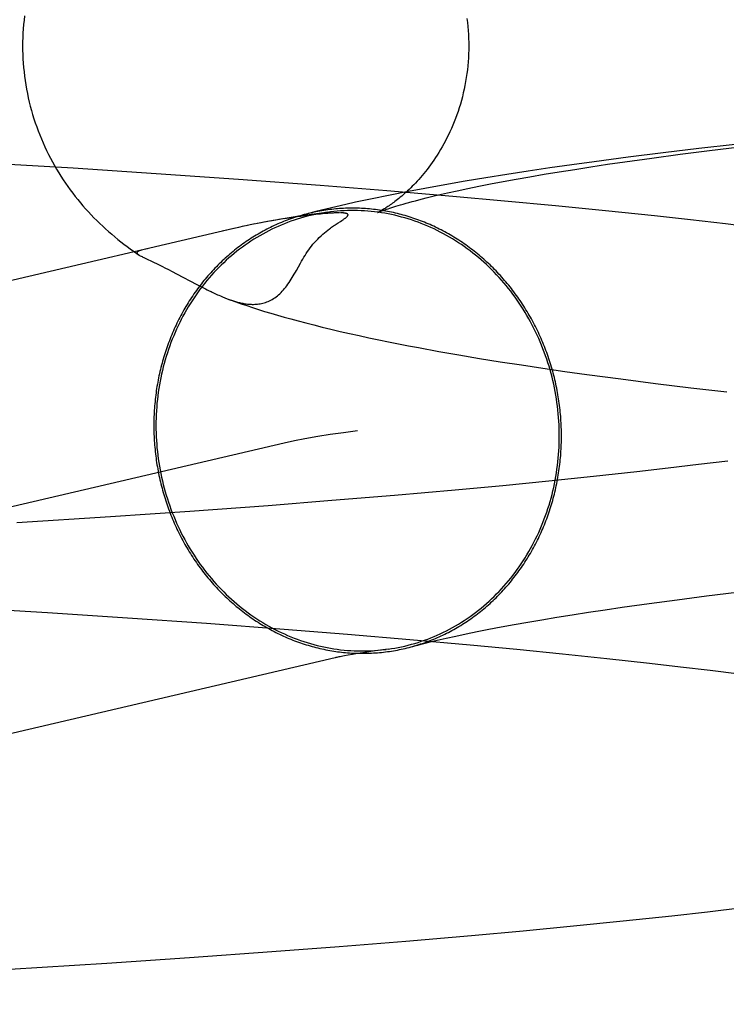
# Model space of a CAD drawing. Header units: inches. Extents: x 0 to 248, y 0 to 160.
# Tile 22 of 82: x 80.4146 to 80.4763, y 82.7314 to 82.8176. Entities that reach past the tile are written whole.
import ezdxf

# ---------------------------------------------------------------- set-up
doc = ezdxf.new("R2010")
doc.units = ezdxf.units.IN
doc.header["$LTSCALE"] = 13.627625
doc.header["$MEASUREMENT"] = 0
doc.linetypes.add('HIDDEN', pattern=[0.2, 0.1, -0.1])
doc.layers.add('DEFAULT_2', color=8, linetype='HIDDEN')

msp = doc.modelspace()

# ---------------------------------------------------------------- linework, layer by layer
at = {"layer": 'DEFAULT_2', "color": 8, "linetype": 'HIDDEN'}
for p, q in [((80.477106, 82.806656), (80.473928, 82.80629)), ((80.474871, 82.806111), (80.477534, 82.806436)), ((80.467766, 82.805531), (80.464786, 82.805136)), ((80.470814, 82.805915), (80.467766, 82.805531)), ((80.469841, 82.805455), (80.472305, 82.805784)), ((80.473928, 82.80629), (80.470814, 82.805915)), ((80.472305, 82.805784), (80.474871, 82.806111)), ((80.419253, 82.804561), (80.410769, 82.805074)), ((80.462836, 82.804866), (80.460916, 82.804592)), ((80.464786, 82.805136), (80.462836, 82.804866)), ((80.463091, 82.804469), (80.464504, 82.804688)), ((80.464504, 82.804688), (80.465967, 82.804907)), ((80.465967, 82.804907), (80.467481, 82.805126)), ((80.467481, 82.805126), (80.469841, 82.805455)), ((80.426506, 82.804089), (80.419253, 82.804561)), ((80.433707, 82.803586), (80.426506, 82.804089)), ((80.457163, 82.804025), (80.455329, 82.803732)), ((80.459026, 82.804312), (80.457163, 82.804025)), ((80.457967, 82.803609), (80.459166, 82.803821)), ((80.460916, 82.804592), (80.459026, 82.804312)), ((80.459166, 82.803821), (80.460421, 82.804036)), ((80.460421, 82.804036), (80.461729, 82.804252)), ((80.461729, 82.804252), (80.463091, 82.804469)), ((80.440826, 82.803054), (80.433707, 82.803586)), ((80.446676, 82.802587), (80.440826, 82.803054)), ((80.451742, 82.803124), (80.449987, 82.802806)), ((80.453523, 82.803432), (80.451742, 82.803124)), ((80.455329, 82.803732), (80.453523, 82.803432)), ((80.453736, 82.802792), (80.454707, 82.802991)), ((80.454707, 82.802991), (80.455736, 82.803193)), ((80.455736, 82.803193), (80.456823, 82.8034)), ((80.456823, 82.8034), (80.457967, 82.803609)), ((80.452432, 82.802099), (80.446676, 82.802587)), ((80.449987, 82.802806), (80.448249, 82.802477)), ((80.451177, 82.802228), (80.451971, 82.80241)), ((80.451971, 82.80241), (80.452824, 82.802598)), ((80.456959, 82.801693), (80.452432, 82.802099)), ((80.452824, 82.802598), (80.453736, 82.802792)), ((80.46141, 82.801274), (80.456959, 82.801693)), ((80.465776, 82.80084), (80.46141, 82.801274)), ((80.438826, 82.800313), (80.438477, 82.800263)), ((80.43915, 82.800357), (80.438826, 82.800313)), ((80.43945, 82.800397), (80.43915, 82.800357)), ((80.439729, 82.800432), (80.43945, 82.800397)), ((80.43999, 82.800464), (80.439729, 82.800432)), ((80.440236, 82.800492), (80.43999, 82.800464)), ((80.440467, 82.800518), (80.440236, 82.800492)), ((80.440679, 82.80054), (80.440467, 82.800518)), ((80.440873, 82.80056), (80.440679, 82.80054)), ((80.441052, 82.800577), (80.440873, 82.80056)), ((80.441216, 82.800592), (80.441052, 82.800577)), ((80.441367, 82.800604), (80.441216, 82.800592)), ((80.441506, 82.800615), (80.441367, 82.800604)), ((80.441635, 82.800625), (80.441506, 82.800615)), ((80.441753, 82.800633), (80.441635, 82.800625)), ((80.441863, 82.80064), (80.441753, 82.800633)), ((80.441963, 82.800645), (80.441863, 82.80064)), ((80.442053, 82.80065), (80.441963, 82.800645)), ((80.442135, 82.800653), (80.442053, 82.80065)), ((80.442208, 82.800656), (80.442135, 82.800653)), ((80.442275, 82.800658), (80.442208, 82.800656)), ((80.442336, 82.800659), (80.442275, 82.800658)), ((80.442393, 82.80066), (80.442336, 82.800659)), ((80.442518, 82.800661), (80.442494, 82.800661)), ((80.442563, 82.800661), (80.442541, 82.800661)), ((80.442606, 82.80066), (80.442585, 82.800661)), ((80.442648, 82.80066), (80.442627, 82.80066)), ((80.470052, 82.800393), (80.465776, 82.80084)), ((80.473195, 82.800047), (80.470052, 82.800393)), ((80.434137, 82.799488), (80.433693, 82.79939)), ((80.434704, 82.799605), (80.434377, 82.799536)), ((80.43567, 82.799799), (80.435023, 82.799669)), ((80.435633, 82.799788), (80.435332, 82.79973)), ((80.436261, 82.799909), (80.435633, 82.799788)), ((80.43691, 82.800025), (80.435923, 82.799842)), ((80.437592, 82.800141), (80.436477, 82.799942)), ((80.438286, 82.800253), (80.437234, 82.80007)), ((80.438098, 82.800207), (80.437685, 82.800143)), ((80.438477, 82.800263), (80.438098, 82.800207)), ((80.442246, 82.799679), (80.4424, 82.79978)), ((80.4424, 82.79978), (80.442608, 82.799914)), ((80.442608, 82.799914), (80.442729, 82.799993)), ((80.476282, 82.799693), (80.473195, 82.800047)), ((80.47931, 82.799331), (80.476282, 82.799693)), ((80.433279, 82.799295), (80.303893, 82.768993)), ((80.433696, 82.799388), (80.432279, 82.799061)), ((80.426252, 82.796354), (80.426586, 82.796192)), ((80.426586, 82.796192), (80.426812, 82.796082)), ((80.426812, 82.796082), (80.427037, 82.795971)), ((80.427037, 82.795971), (80.427259, 82.79586)), ((80.427259, 82.79586), (80.427581, 82.795696)), ((80.427581, 82.795696), (80.42789, 82.795538)), ((80.42789, 82.795538), (80.428277, 82.795336)), ((80.428277, 82.795336), (80.428896, 82.795009)), ((80.428896, 82.795009), (80.429436, 82.794722)), ((80.429436, 82.794722), (80.43004, 82.794403)), ((80.43004, 82.794403), (80.430343, 82.794245)), ((80.430343, 82.794245), (80.430573, 82.794126)), ((80.430573, 82.794126), (80.430797, 82.794012)), ((80.430797, 82.794012), (80.430963, 82.793929)), ((80.430963, 82.793929), (80.431127, 82.793847)), ((80.431127, 82.793847), (80.431292, 82.793767)), ((80.431292, 82.793767), (80.431403, 82.793713)), ((80.431403, 82.793713), (80.431515, 82.79366)), ((80.431515, 82.79366), (80.431629, 82.793607)), ((80.431629, 82.793607), (80.431745, 82.793553)), ((80.431745, 82.793553), (80.431863, 82.793499)), ((80.431863, 82.793499), (80.431983, 82.793446)), ((80.431983, 82.793446), (80.432107, 82.793391)), ((80.432107, 82.793391), (80.432234, 82.793337)), ((80.4512, 82.788546), (80.45297, 82.788235)), ((80.45297, 82.788235), (80.45476, 82.787934)), ((80.45476, 82.787934), (80.456576, 82.78764)), ((80.456576, 82.78764), (80.458424, 82.787352)), ((80.458424, 82.787352), (80.460303, 82.787071)), ((80.460303, 82.787071), (80.462212, 82.786794)), ((80.462212, 82.786794), (80.46415, 82.786524)), ((80.46415, 82.786524), (80.467112, 82.786127)), ((80.467112, 82.786127), (80.47014, 82.785741)), ((80.47014, 82.785741), (80.473234, 82.785364)), ((80.473234, 82.785364), (80.476393, 82.784997)), ((80.437679, 82.780508), (80.308293, 82.750206)), ((80.476474, 82.77895), (80.473906, 82.778632)), ((80.46851, 82.778004), (80.464733, 82.777594)), ((80.47125, 82.778317), (80.46851, 82.778004)), ((80.473906, 82.778632), (80.47125, 82.778317)), ((80.460824, 82.77719), (80.456793, 82.776794)), ((80.464733, 82.777594), (80.460824, 82.77719)), ((80.452649, 82.776408), (80.447326, 82.775937)), ((80.456793, 82.776794), (80.452649, 82.776408)), ((80.441863, 82.775482), (80.436279, 82.775044)), ((80.447326, 82.775937), (80.441863, 82.775482)), ((80.429448, 82.774541), (80.422507, 82.774063)), ((80.436279, 82.775044), (80.429448, 82.774541)), ((80.422507, 82.774063), (80.414315, 82.773539)), ((80.469591, 82.766488), (80.472045, 82.766816)), ((80.472045, 82.766816), (80.474599, 82.767143)), ((80.474599, 82.767143), (80.477251, 82.767469)), ((80.40878, 82.766191), (80.416996, 82.765693)), ((80.464283, 82.76572), (80.465738, 82.765939)), ((80.465738, 82.765939), (80.467243, 82.766159)), ((80.467243, 82.766159), (80.469591, 82.766488)), ((80.416996, 82.765693), (80.423989, 82.765237)), ((80.423989, 82.765237), (80.430898, 82.764755)), ((80.458979, 82.764855), (80.460225, 82.765069)), ((80.460225, 82.765069), (80.461525, 82.765285)), ((80.461525, 82.765285), (80.462878, 82.765502)), ((80.462878, 82.765502), (80.464283, 82.76572)), ((80.430898, 82.764755), (80.437691, 82.764247)), ((80.437691, 82.764247), (80.443237, 82.763805)), ((80.454557, 82.764026), (80.455577, 82.764229)), ((80.455577, 82.764229), (80.456654, 82.764434)), ((80.456654, 82.764434), (80.457789, 82.764643)), ((80.457789, 82.764643), (80.458979, 82.764855)), ((80.443237, 82.763805), (80.448659, 82.763347)), ((80.448659, 82.763347), (80.453935, 82.762874)), ((80.451064, 82.763267), (80.451848, 82.763448)), ((80.451848, 82.763448), (80.452692, 82.763636)), ((80.452692, 82.763636), (80.453595, 82.763829)), ((80.453595, 82.763829), (80.454557, 82.764026)), ((80.44678, 82.762489), (80.445656, 82.762337)), ((80.453935, 82.762874), (80.458039, 82.762485)), ((80.458039, 82.762485), (80.462028, 82.762087)), ((80.443294, 82.761965), (80.442972, 82.761906)), ((80.443664, 82.76203), (80.443294, 82.761965)), ((80.444084, 82.7621), (80.443664, 82.76203)), ((80.444556, 82.762175), (80.444084, 82.7621)), ((80.44508, 82.762254), (80.444556, 82.762175)), ((80.445656, 82.762337), (80.44508, 82.762254)), ((80.462028, 82.762087), (80.465892, 82.761682)), ((80.465892, 82.761682), (80.469621, 82.76127)), ((80.469621, 82.76127), (80.472323, 82.760957)), ((80.472323, 82.760957), (80.47494, 82.760641)), ((80.47494, 82.760641), (80.477468, 82.760323)), ((80.467326, 82.738719), (80.47157, 82.739172)), ((80.47157, 82.739172), (80.474688, 82.739522)), ((80.474688, 82.739522), (80.477749, 82.73988)), ((80.458566, 82.737855), (80.462989, 82.73828)), ((80.462989, 82.73828), (80.467326, 82.738719)), ((80.448333, 82.73695), (80.454063, 82.737444)), ((80.454063, 82.737444), (80.458566, 82.737855)), ((80.442505, 82.736477), (80.448333, 82.73695)), ((80.429419, 82.73551), (80.436595, 82.736025)), ((80.436595, 82.736025), (80.442505, 82.736477)), ((80.413695, 82.734497), (80.42218, 82.735025)), ((80.42218, 82.735025), (80.429419, 82.73551))]:
    msp.add_line(p, q, dxfattribs=at)
for points in [[(80.414991, 82.817906), (80.414946, 82.817525), (80.414907, 82.817143), (80.414876, 82.816761), (80.414852, 82.816377), (80.414835, 82.815994), (80.414825, 82.81561), (80.414822, 82.815253)], [(80.453659, 82.817667), (80.453702, 82.817322), (80.453739, 82.816975), (80.453769, 82.816627), (80.453793, 82.816278), (80.453809, 82.815928), (80.453819, 82.815578), (80.453822, 82.815253)], [(80.414822, 82.815253), (80.414825, 82.8149), (80.414835, 82.814517), (80.414852, 82.814134), (80.414876, 82.813751), (80.414907, 82.813369), (80.414945, 82.812988), (80.41499, 82.812608), (80.415042, 82.812229), (80.415101, 82.811851), (80.415166, 82.811475), (80.415238, 82.8111), (80.415317, 82.810727), (80.415403, 82.810356), (80.415495, 82.809987), (80.415594, 82.80962), (80.4157, 82.809256), (80.415811, 82.808894), (80.415929, 82.808534), (80.416053, 82.808178), (80.416183, 82.807824), (80.416319, 82.807474), (80.416461, 82.807127), (80.416609, 82.806783), (80.416762, 82.806443), (80.416921, 82.806106), (80.417085, 82.805773), (80.417254, 82.805444), (80.417429, 82.805119), (80.417608, 82.804798), (80.417792, 82.804482), (80.417981, 82.804169), (80.418174, 82.80386), (80.418372, 82.803556), (80.418574, 82.803256), (80.418781, 82.802961), (80.418991, 82.802669), (80.419206, 82.802382), (80.419424, 82.8021), (80.419646, 82.801822), (80.419872, 82.801548), (80.420101, 82.801279), (80.420334, 82.801013), (80.420572, 82.800751), (80.420813, 82.800492), (80.421059, 82.800237), (80.421309, 82.799985), (80.421563, 82.799737), (80.421821, 82.799493), (80.422081, 82.799253), (80.422344, 82.799018), (80.422608, 82.798789), (80.422873, 82.798564), (80.42314, 82.798345), (80.42341, 82.79813), (80.423681, 82.797919), (80.423956, 82.797712), (80.424235, 82.797507), (80.424517, 82.797305), (80.424804, 82.797106), (80.424961, 82.796999)], [(80.453822, 82.815253), (80.453819, 82.814927), (80.453809, 82.814576), (80.453793, 82.814227), (80.453769, 82.813878), (80.453739, 82.81353), (80.453702, 82.813184), (80.453659, 82.812839), (80.453609, 82.812496), (80.453553, 82.812155), (80.45349, 82.811817), (80.453421, 82.811481), (80.453347, 82.811148), (80.453266, 82.810819), (80.45318, 82.810493), (80.453088, 82.810171), (80.45299, 82.809853), (80.452888, 82.80954), (80.452781, 82.80923), (80.452669, 82.808926), (80.452553, 82.808627), (80.452432, 82.808333), (80.452308, 82.808044), (80.45218, 82.807762), (80.452049, 82.807485), (80.451915, 82.807214), (80.451779, 82.806949), (80.45164, 82.806691), (80.451498, 82.806439), (80.451355, 82.806193), (80.451211, 82.805953), (80.451065, 82.805721), (80.450918, 82.805494), (80.450771, 82.805275), (80.450623, 82.805061), (80.450475, 82.804855), (80.450326, 82.804654), (80.450178, 82.804461), (80.450031, 82.804273), (80.449884, 82.804091), (80.449737, 82.803916), (80.449592, 82.803746), (80.449448, 82.803583), (80.449305, 82.803425), (80.449163, 82.803272), (80.449023, 82.803125), (80.448884, 82.802984), (80.448747, 82.802847), (80.448612, 82.802716), (80.448478, 82.802589), (80.448347, 82.802468), (80.448217, 82.802351), (80.44809, 82.802239), (80.447965, 82.802131), (80.447842, 82.802028), (80.447722, 82.801929), (80.447604, 82.801834), (80.447489, 82.801744), (80.447376, 82.801657), (80.447267, 82.801575), (80.44716, 82.801496), (80.447056, 82.801421), (80.446955, 82.80135), (80.446858, 82.801283), (80.446764, 82.80122), (80.446673, 82.80116), (80.446586, 82.801104), (80.446502, 82.801051), (80.446423, 82.801002), (80.446348, 82.800956), (80.446276, 82.800914), (80.44621, 82.800875), (80.446148, 82.80084), (80.446091, 82.800809), (80.446039, 82.80078), (80.445993, 82.800756), (80.445952, 82.800734), (80.445917, 82.800716), (80.445888, 82.800702), (80.445866, 82.800691), (80.44585, 82.800684), (80.445841, 82.800679)], [(80.448249, 82.802477), (80.447384, 82.802307), (80.446521, 82.802134), (80.445659, 82.801956), (80.444797, 82.801773), (80.443934, 82.801585), (80.44307, 82.801391), (80.442204, 82.801191), (80.441336, 82.800984), (80.440463, 82.800768), (80.439602, 82.800549)], [(80.44584, 82.800679), (80.445846, 82.800682), (80.445861, 82.800688), (80.445883, 82.800698), (80.445915, 82.800711), (80.445955, 82.800727), (80.446004, 82.800747), (80.446064, 82.800771), (80.446133, 82.800797), (80.446213, 82.800828), (80.446303, 82.800861), (80.446405, 82.800898), (80.446518, 82.800938), (80.446643, 82.800981), (80.44678, 82.801027), (80.446929, 82.801076), (80.447091, 82.801129), (80.447265, 82.801184), (80.447453, 82.801242), (80.447654, 82.801303), (80.447869, 82.801367), (80.448097, 82.801434), (80.44834, 82.801503), (80.448597, 82.801575), (80.448869, 82.801649), (80.449154, 82.801725), (80.449455, 82.801804), (80.44977, 82.801885), (80.450099, 82.801967), (80.450444, 82.802052), (80.450803, 82.802139), (80.451177, 82.802228)], [(80.439602, 82.800549), (80.439443, 82.800506), (80.439274, 82.80046), (80.439106, 82.800411), (80.438938, 82.800361), (80.438771, 82.800309), (80.438605, 82.800255), (80.438438, 82.8002), (80.438273, 82.800142), (80.438108, 82.800083), (80.437943, 82.800022), (80.43778, 82.799959), (80.437616, 82.799895), (80.437454, 82.799828), (80.437292, 82.79976), (80.437131, 82.79969), (80.43697, 82.799619), (80.43681, 82.799545), (80.436651, 82.79947), (80.436492, 82.799394), (80.436335, 82.799315), (80.436178, 82.799235), (80.436021, 82.799153), (80.435866, 82.79907), (80.435711, 82.798984), (80.435557, 82.798897), (80.435404, 82.798809), (80.435252, 82.798719), (80.435101, 82.798627), (80.43495, 82.798533), (80.434801, 82.798438), (80.434652, 82.798341), (80.434504, 82.798243), (80.434357, 82.798143), (80.434211, 82.798041), (80.434066, 82.797938), (80.433922, 82.797833), (80.433779, 82.797727), (80.433637, 82.797619), (80.433496, 82.797509), (80.433356, 82.797398), (80.433217, 82.797286), (80.43308, 82.797172), (80.432943, 82.797056), (80.432807, 82.796939), (80.432672, 82.796821), (80.432539, 82.796701), (80.432406, 82.79658), (80.432275, 82.796457), (80.432145, 82.796332), (80.432016, 82.796207), (80.431888, 82.79608), (80.431761, 82.795951), (80.431636, 82.795821), (80.431511, 82.79569), (80.431388, 82.795557), (80.431266, 82.795423), (80.431146, 82.795288), (80.431026, 82.795152), (80.430908, 82.795014), (80.430791, 82.794874), (80.430676, 82.794734), (80.430562, 82.794592), (80.430449, 82.794449), (80.430337, 82.794305), (80.430227, 82.794159), (80.430118, 82.794013), (80.43001, 82.793865), (80.429904, 82.793716), (80.429799, 82.793566), (80.429695, 82.793414), (80.429593, 82.793262), (80.429493, 82.793108), (80.429393, 82.792953), (80.429295, 82.792797), (80.429199, 82.792641), (80.429104, 82.792483), (80.42901, 82.792324), (80.428918, 82.792163), (80.428827, 82.792002), (80.428738, 82.79184), (80.428651, 82.791677), (80.428564, 82.791513), (80.42848, 82.791348), (80.428396, 82.791182), (80.428315, 82.791015), (80.428235, 82.790848), (80.428156, 82.790679), (80.428079, 82.790509), (80.428003, 82.790339), (80.427929, 82.790168), (80.427857, 82.789996), (80.427786, 82.789823), (80.427717, 82.789649), (80.427649, 82.789475), (80.427583, 82.789299), (80.427518, 82.789123), (80.427455, 82.788947), (80.427394, 82.788769), (80.427334, 82.788591), (80.427276, 82.788413), (80.427219, 82.788233), (80.427165, 82.788053), (80.427111, 82.787872), (80.42706, 82.787691), (80.42701, 82.787509), (80.426961, 82.787327), (80.426915, 82.787144), (80.42687, 82.78696), (80.426826, 82.786776), (80.426785, 82.786592), (80.426745, 82.786407), (80.426706, 82.786221), (80.42667, 82.786035), (80.426635, 82.785849), (80.426602, 82.785662), (80.42657, 82.785475), (80.42654, 82.785288), (80.426512, 82.7851), (80.426485, 82.784911), (80.426461, 82.784723), (80.426437, 82.784534), (80.426416, 82.784345), (80.426396, 82.784156), (80.426378, 82.783966), (80.426362, 82.783776), (80.426347, 82.783586), (80.426335, 82.783396), (80.426323, 82.783205), (80.426314, 82.783015), (80.426306, 82.782824), (80.4263, 82.782633), (80.426296, 82.782442), (80.426293, 82.782251), (80.426292, 82.78206)], [(80.441441, 82.800708), (80.441147, 82.800663), (80.440854, 82.800614), (80.440562, 82.800558), (80.440271, 82.800498), (80.439981, 82.800432), (80.439692, 82.80036), (80.439404, 82.800284), (80.439117, 82.800201), (80.438832, 82.800114), (80.438549, 82.800021), (80.438267, 82.799923), (80.437987, 82.79982), (80.437709, 82.799712), (80.437432, 82.799598), (80.437158, 82.79948), (80.436885, 82.799356), (80.436615, 82.799227), (80.436346, 82.799093), (80.43608, 82.798955), (80.435816, 82.798811), (80.435554, 82.798662), (80.435295, 82.798508), (80.435039, 82.79835), (80.434785, 82.798187), (80.434533, 82.798019), (80.434285, 82.797846), (80.434039, 82.797669), (80.433796, 82.797487), (80.433556, 82.797301), (80.433319, 82.79711), (80.433085, 82.796915), (80.432854, 82.796715), (80.432626, 82.796511), (80.432402, 82.796303), (80.432181, 82.796091), (80.431963, 82.795874), (80.431749, 82.795653), (80.431539, 82.795429), (80.431332, 82.7952), (80.431128, 82.794968), (80.430929, 82.794732), (80.430733, 82.794492), (80.430541, 82.794248), (80.430353, 82.794001), (80.430169, 82.79375), (80.429988, 82.793496), (80.429812, 82.793238), (80.42964, 82.792977), (80.429472, 82.792713), (80.429308, 82.792446), (80.429148, 82.792175), (80.428993, 82.791902), (80.428842, 82.791625), (80.428695, 82.791346), (80.428553, 82.791064), (80.428415, 82.790779), (80.428282, 82.790492), (80.428153, 82.790202), (80.428028, 82.789909), (80.427909, 82.789614), (80.427793, 82.789317), (80.427683, 82.789018), (80.427577, 82.788716), (80.427476, 82.788413), (80.42738, 82.788107), (80.427288, 82.7878), (80.427201, 82.787491), (80.42712, 82.787181), (80.427043, 82.786868), (80.42697, 82.786555), (80.426903, 82.78624), (80.426841, 82.785923), (80.426783, 82.785605), (80.426731, 82.785287), (80.426683, 82.784967), (80.42664, 82.784646), (80.426603, 82.784324), (80.42657, 82.784002), (80.426543, 82.783678), (80.42652, 82.783355), (80.426502, 82.78303), (80.42649, 82.782706), (80.426482, 82.782381), (80.42648, 82.782055)], [(80.441604, 82.80073), (80.440958, 82.800644), (80.440305, 82.800554), (80.439649, 82.80046), (80.438981, 82.800361), (80.438286, 82.800253)], [(80.461929, 82.781137), (80.461928, 82.781328), (80.461925, 82.781519), (80.461921, 82.78171), (80.461915, 82.781902), (80.461907, 82.782093), (80.461898, 82.782284), (80.461887, 82.782475), (80.461874, 82.782666), (80.461859, 82.782856), (80.461843, 82.783047), (80.461825, 82.783238), (80.461805, 82.783428), (80.461784, 82.783618), (80.461761, 82.783808), (80.461736, 82.783998), (80.46171, 82.784188), (80.461681, 82.784377), (80.461651, 82.784566), (80.46162, 82.784755), (80.461587, 82.784944), (80.461552, 82.785132), (80.461515, 82.78532), (80.461477, 82.785507), (80.461437, 82.785694), (80.461395, 82.785881), (80.461352, 82.786067), (80.461307, 82.786253), (80.46126, 82.786438), (80.461212, 82.786623), (80.461162, 82.786808), (80.46111, 82.786992), (80.461057, 82.787175), (80.461002, 82.787358), (80.460945, 82.78754), (80.460887, 82.787722), (80.460828, 82.787903), (80.460766, 82.788084), (80.460703, 82.788264), (80.460639, 82.788443), (80.460573, 82.788622), (80.460505, 82.7888), (80.460436, 82.788977), (80.460365, 82.789153), (80.460292, 82.789329), (80.460218, 82.789504), (80.460143, 82.789679), (80.460065, 82.789852), (80.459987, 82.790025), (80.459907, 82.790197), (80.459825, 82.790368), (80.459742, 82.790538), (80.459657, 82.790708), (80.459571, 82.790876), (80.459483, 82.791044), (80.459394, 82.791211), (80.459303, 82.791376), (80.459211, 82.791541), (80.459117, 82.791705), (80.459022, 82.791868), (80.458926, 82.79203), (80.458828, 82.792191), (80.458729, 82.792351), (80.458628, 82.79251), (80.458526, 82.792667), (80.458422, 82.792824), (80.458318, 82.79298), (80.458211, 82.793134), (80.458104, 82.793288), (80.457995, 82.79344), (80.457884, 82.793591), (80.457773, 82.793741), (80.45766, 82.79389), (80.457546, 82.794038), (80.45743, 82.794184), (80.457313, 82.79433), (80.457195, 82.794474), (80.457076, 82.794616), (80.456955, 82.794758), (80.456833, 82.794898), (80.45671, 82.795037), (80.456586, 82.795175), (80.45646, 82.795311), (80.456334, 82.795446), (80.456206, 82.79558), (80.456077, 82.795712), (80.455946, 82.795844), (80.455815, 82.795973), (80.455683, 82.796101), (80.455549, 82.796228), (80.455414, 82.796354), (80.455279, 82.796478), (80.455142, 82.7966), (80.455004, 82.796722), (80.454865, 82.796841), (80.454725, 82.796959), (80.454584, 82.797076), (80.454442, 82.797191), (80.454299, 82.797305), (80.454155, 82.797417), (80.45401, 82.797528), (80.453864, 82.797637), (80.453717, 82.797745), (80.453569, 82.797851), (80.453421, 82.797956), (80.453271, 82.798058), (80.453121, 82.79816), (80.452969, 82.79826), (80.452817, 82.798358), (80.452664, 82.798454), (80.45251, 82.798549), (80.452355, 82.798642), (80.4522, 82.798734), (80.452044, 82.798824), (80.451887, 82.798912), (80.451729, 82.798999), (80.45157, 82.799084), (80.451411, 82.799167), (80.451251, 82.799249), (80.451091, 82.799329), (80.450929, 82.799407), (80.450767, 82.799483), (80.450605, 82.799558), (80.450442, 82.799631), (80.450278, 82.799702), (80.450113, 82.799772), (80.449948, 82.79984), (80.449783, 82.799906), (80.449617, 82.79997), (80.44945, 82.800032), (80.449283, 82.800093), (80.449115, 82.800152), (80.448947, 82.800209), (80.448779, 82.800265), (80.44861, 82.800318), (80.44844, 82.80037), (80.44827, 82.80042), (80.4481, 82.800468), (80.447929, 82.800514), (80.447758, 82.800559), (80.447587, 82.800601), (80.447415, 82.800642), (80.447243, 82.800681), (80.447071, 82.800718), (80.446898, 82.800753), (80.446725, 82.800787), (80.446552, 82.800819), (80.446379, 82.800848), (80.446205, 82.800876), (80.446031, 82.800902), (80.445857, 82.800926), (80.445683, 82.800949), (80.445509, 82.800969), (80.445334, 82.800988), (80.44516, 82.801004), (80.444985, 82.801019), (80.44481, 82.801032), (80.444635, 82.801043), (80.444461, 82.801053), (80.444286, 82.80106), (80.444111, 82.801065), (80.443936, 82.801069), (80.443761, 82.801071), (80.443586, 82.80107), (80.443411, 82.801068), (80.443236, 82.801065), (80.443062, 82.801059), (80.442887, 82.801051), (80.442713, 82.801042), (80.442538, 82.80103), (80.442364, 82.801017), (80.44219, 82.801002), (80.442016, 82.800985), (80.441843, 82.800966), (80.441669, 82.800945), (80.441496, 82.800922), (80.441323, 82.800898), (80.441151, 82.800872), (80.440978, 82.800843), (80.440806, 82.800813), (80.440635, 82.800781), (80.440463, 82.800748), (80.440292, 82.800712), (80.440121, 82.800675), (80.439951, 82.800635), (80.439781, 82.800594)], [(80.461742, 82.781142), (80.461739, 82.781467), (80.461732, 82.781793), (80.461719, 82.782118), (80.461701, 82.782443), (80.461679, 82.782768), (80.461651, 82.783093), (80.461619, 82.783417), (80.461581, 82.783741), (80.461538, 82.784064), (80.461491, 82.784386), (80.461438, 82.784708), (80.461381, 82.785028), (80.461318, 82.785348), (80.461251, 82.785666), (80.461179, 82.785984), (80.461102, 82.7863), (80.46102, 82.786615), (80.460933, 82.786929), (80.460842, 82.787241), (80.460745, 82.787551), (80.460644, 82.787859), (80.460539, 82.788166), (80.460428, 82.788471), (80.460313, 82.788774), (80.460193, 82.789075), (80.460069, 82.789374), (80.45994, 82.789671), (80.459807, 82.789965), (80.459669, 82.790257), (80.459526, 82.790547), (80.45938, 82.790834), (80.459228, 82.791118), (80.459073, 82.7914), (80.458913, 82.791679), (80.45875, 82.791955), (80.458582, 82.792227), (80.458409, 82.792497), (80.458233, 82.792764), (80.458053, 82.793028), (80.457869, 82.793288), (80.457681, 82.793545), (80.457489, 82.793798), (80.457293, 82.794049), (80.457093, 82.794295), (80.45689, 82.794538), (80.456683, 82.794777), (80.456472, 82.795013), (80.456258, 82.795245), (80.456041, 82.795472), (80.45582, 82.795696), (80.455595, 82.795916), (80.455368, 82.796132), (80.455137, 82.796343), (80.454903, 82.796551), (80.454666, 82.796754), (80.454426, 82.796953), (80.454183, 82.797147), (80.453937, 82.797337), (80.453688, 82.797523), (80.453437, 82.797704), (80.453183, 82.79788), (80.452926, 82.798052), (80.452667, 82.798219), (80.452405, 82.798381), (80.452142, 82.798538), (80.451875, 82.798691), (80.451607, 82.798839), (80.451336, 82.798982), (80.451064, 82.799119), (80.450789, 82.799252), (80.450513, 82.79938), (80.450234, 82.799503), (80.449954, 82.799621), (80.449672, 82.799733), (80.449389, 82.79984), (80.449104, 82.799943), (80.448818, 82.80004), (80.44853, 82.800131), (80.448241, 82.800218), (80.447951, 82.800299), (80.44766, 82.800374), (80.447368, 82.800445), (80.447074, 82.80051), (80.44678, 82.800569), (80.446486, 82.800624), (80.44619, 82.800672), (80.445894, 82.800716), (80.445598, 82.800754), (80.445301, 82.800786), (80.445004, 82.800813), (80.444706, 82.800834), (80.444409, 82.80085), (80.444111, 82.800861), (80.443813, 82.800866), (80.443515, 82.800865), (80.443218, 82.800859), (80.442921, 82.800848), (80.442624, 82.800831), (80.442327, 82.800808), (80.442031, 82.80078), (80.441736, 82.800747), (80.441604, 82.80073)], [(80.44247, 82.800661), (80.442445, 82.800661), (80.442393, 82.80066)], [(80.442729, 82.799993), (80.442784, 82.800029), (80.442835, 82.800063), (80.442882, 82.800096), (80.442926, 82.800127), (80.442968, 82.800156), (80.443006, 82.800184), (80.443041, 82.800211), (80.443073, 82.800236), (80.443103, 82.80026), (80.44313, 82.800283), (80.443154, 82.800305), (80.443176, 82.800326), (80.443195, 82.800346), (80.443211, 82.800365), (80.443226, 82.800382), (80.443238, 82.800399), (80.443248, 82.800415), (80.443255, 82.80043), (80.443262, 82.800444), (80.443266, 82.800458), (80.443268, 82.800471), (80.443269, 82.800484), (80.443268, 82.800495), (80.443266, 82.800507), (80.443262, 82.800517), (80.443257, 82.800527), (80.44325, 82.800536), (80.443242, 82.800545), (80.443234, 82.800553), (80.443224, 82.800561), (80.443213, 82.800569), (80.443201, 82.800575), (80.443188, 82.800582), (80.443175, 82.800588), (80.44316, 82.800594), (80.443145, 82.800599), (80.443129, 82.800605), (80.443113, 82.800609), (80.443096, 82.800614), (80.443079, 82.800618), (80.443061, 82.800622), (80.443044, 82.800625), (80.443026, 82.800629), (80.443008, 82.800632), (80.44299, 82.800634), (80.442972, 82.800637), (80.442953, 82.800639), (80.442935, 82.800642), (80.442916, 82.800644), (80.442897, 82.800646), (80.442879, 82.800647), (80.44286, 82.800649), (80.442841, 82.80065), (80.442823, 82.800652), (80.442804, 82.800653), (80.442785, 82.800654), (80.442766, 82.800655), (80.442747, 82.800656), (80.442727, 82.800657), (80.442708, 82.800658), (80.442688, 82.800658), (80.442668, 82.800659)], [(80.435121, 82.799692), (80.434611, 82.799589), (80.43404, 82.799464)], [(80.441662, 82.799272), (80.441746, 82.799335), (80.441831, 82.799397), (80.441915, 82.799456), (80.442, 82.799515), (80.442083, 82.799572), (80.442165, 82.799626), (80.442246, 82.799679)], [(80.438754, 82.79562), (80.439118, 82.796274), (80.439212, 82.796441), (80.439308, 82.796607), (80.439407, 82.796774), (80.439509, 82.796941), (80.439615, 82.797107), (80.439724, 82.797272), (80.439837, 82.797435), (80.439955, 82.797598), (80.440078, 82.797758), (80.440206, 82.797916), (80.440339, 82.798072), (80.440477, 82.798223), (80.440617, 82.79837), (80.440761, 82.798512), (80.440908, 82.79865), (80.441058, 82.798783), (80.441209, 82.798912), (80.44136, 82.799037), (80.441511, 82.799156), (80.441662, 82.799272)], [(80.425736, 82.797528), (80.425581, 82.79749), (80.425442, 82.797455), (80.425318, 82.797421), (80.425208, 82.79739), (80.425114, 82.79736), (80.425033, 82.797331), (80.424965, 82.797303), (80.424911, 82.797275), (80.42487, 82.797248), (80.424841, 82.79722), (80.424824, 82.797193), (80.424818, 82.797165), (80.424823, 82.797137), (80.424838, 82.797108), (80.424863, 82.797078), (80.424897, 82.797046), (80.424939, 82.797014), (80.424961, 82.796999)], [(80.424961, 82.796999), (80.424989, 82.79698), (80.425047, 82.796945), (80.425112, 82.796908), (80.425184, 82.79687), (80.425262, 82.796829), (80.425345, 82.796787), (80.425433, 82.796744), (80.425526, 82.796699), (80.426252, 82.796354)], [(80.432861, 82.79309), (80.432937, 82.793063), (80.433014, 82.793036), (80.433093, 82.793009), (80.433174, 82.792982), (80.433257, 82.792956), (80.433341, 82.79293), (80.433427, 82.792904), (80.433514, 82.792879), (80.433602, 82.792855), (80.433692, 82.792832), (80.433783, 82.79281), (80.433875, 82.792788), (80.433969, 82.792768), (80.434065, 82.792749), (80.434163, 82.792731), (80.434262, 82.792714), (80.434364, 82.7927), (80.434468, 82.792687), (80.434574, 82.792676), (80.434681, 82.792667), (80.434791, 82.792661), (80.434902, 82.792658), (80.435014, 82.792657), (80.435127, 82.79266), (80.435241, 82.792667), (80.435355, 82.792677), (80.43547, 82.79269), (80.435586, 82.792708), (80.435701, 82.79273), (80.435818, 82.792756), (80.435934, 82.792788), (80.436051, 82.792824), (80.436168, 82.792865), (80.436285, 82.792911), (80.436402, 82.792964), (80.436519, 82.793022), (80.436635, 82.793085), (80.436751, 82.793155), (80.436865, 82.793231), (80.436978, 82.793312), (80.43709, 82.793399), (80.4372, 82.793491), (80.437308, 82.793589), (80.437415, 82.793693), (80.43752, 82.793801), (80.437623, 82.793916), (80.437725, 82.794035), (80.437825, 82.794159), (80.437923, 82.794288), (80.43802, 82.794422), (80.438116, 82.79456), (80.43821, 82.794702), (80.438303, 82.794847), (80.438394, 82.794996), (80.438485, 82.795148), (80.438575, 82.795303), (80.438665, 82.79546), (80.438754, 82.79562)], [(80.432234, 82.793337), (80.432299, 82.79331), (80.432365, 82.793282), (80.432433, 82.793255), (80.432501, 82.793227), (80.43257, 82.7932), (80.432641, 82.793172), (80.432713, 82.793145), (80.432786, 82.793117), (80.432975, 82.793048)], [(80.432975, 82.793048), (80.433448, 82.792879), (80.433931, 82.792711), (80.434425, 82.792543), (80.434931, 82.792377), (80.435449, 82.792211), (80.435982, 82.792045), (80.43653, 82.791879), (80.437095, 82.791712), (80.437679, 82.791545), (80.438283, 82.791377), (80.438912, 82.791206), (80.439573, 82.791032), (80.440268, 82.790853), (80.441007, 82.790669), (80.441781, 82.790482), (80.442585, 82.790293), (80.443412, 82.790104), (80.444249, 82.789918), (80.445098, 82.789735), (80.445955, 82.789555), (80.446819, 82.789378), (80.447689, 82.789205), (80.448564, 82.789035), (80.44944, 82.788868), (80.4512, 82.788546)], [(80.426292, 82.78206), (80.426293, 82.781869), (80.426296, 82.781678), (80.4263, 82.781487), (80.426306, 82.781295), (80.426314, 82.781104), (80.426323, 82.780913), (80.426335, 82.780722), (80.426347, 82.780531), (80.426362, 82.78034), (80.426378, 82.78015), (80.426396, 82.779959), (80.426416, 82.779769), (80.426437, 82.779579), (80.426461, 82.779389), (80.426485, 82.779199), (80.426512, 82.779009), (80.42654, 82.77882), (80.42657, 82.778631), (80.426602, 82.778442), (80.426635, 82.778253), (80.42667, 82.778065), (80.426706, 82.777877), (80.426745, 82.77769), (80.426785, 82.777503), (80.426826, 82.777316), (80.42687, 82.77713), (80.426915, 82.776944), (80.426961, 82.776759), (80.42701, 82.776574), (80.42706, 82.776389), (80.427111, 82.776205), (80.427165, 82.776022), (80.427219, 82.775839), (80.427276, 82.775657), (80.427334, 82.775475), (80.427394, 82.775294), (80.427455, 82.775113), (80.427518, 82.774933), (80.427583, 82.774754), (80.427649, 82.774575), (80.427717, 82.774397), (80.427786, 82.77422), (80.427857, 82.774043), (80.427929, 82.773868), (80.428003, 82.773693), (80.428079, 82.773518), (80.428156, 82.773345), (80.428235, 82.773172), (80.428315, 82.773), (80.428396, 82.772829), (80.42848, 82.772659), (80.428564, 82.772489), (80.428651, 82.772321), (80.428738, 82.772153), (80.428827, 82.771986), (80.428918, 82.771821), (80.42901, 82.771656), (80.429104, 82.771492), (80.429199, 82.771329), (80.429295, 82.771167), (80.429393, 82.771006), (80.429493, 82.770846), (80.429593, 82.770687), (80.429695, 82.77053), (80.429799, 82.770373), (80.429904, 82.770217), (80.43001, 82.770063), (80.430118, 82.769909), (80.430227, 82.769757), (80.430337, 82.769606), (80.430449, 82.769456), (80.430562, 82.769307), (80.430676, 82.769159), (80.430791, 82.769013), (80.430908, 82.768867), (80.431026, 82.768723), (80.431146, 82.768581), (80.431266, 82.768439), (80.431388, 82.768299), (80.431511, 82.76816), (80.431636, 82.768022), (80.431761, 82.767886), (80.431888, 82.767751), (80.432016, 82.767617), (80.432145, 82.767484), (80.432275, 82.767353), (80.432406, 82.767224), (80.432539, 82.767096), (80.432672, 82.766969), (80.432807, 82.766843), (80.432943, 82.766719), (80.43308, 82.766597), (80.433217, 82.766475), (80.433356, 82.766356), (80.433496, 82.766237), (80.433637, 82.766121), (80.433779, 82.766006), (80.433922, 82.765892), (80.434066, 82.76578), (80.434211, 82.765669), (80.434357, 82.76556), (80.434504, 82.765452), (80.434652, 82.765346), (80.434801, 82.765241), (80.43495, 82.765138), (80.435101, 82.765037), (80.435252, 82.764937), (80.435404, 82.764839), (80.435557, 82.764743), (80.435711, 82.764648), (80.435866, 82.764555), (80.436021, 82.764463), (80.436178, 82.764373), (80.436335, 82.764285), (80.436492, 82.764198), (80.436651, 82.764113), (80.43681, 82.76403), (80.43697, 82.763948), (80.437131, 82.763868), (80.437292, 82.76379), (80.437454, 82.763714), (80.437616, 82.763639), (80.43778, 82.763566), (80.437943, 82.763495), (80.438108, 82.763425), (80.438273, 82.763357), (80.438438, 82.763291), (80.438605, 82.763227), (80.438771, 82.763165), (80.438938, 82.763104), (80.439106, 82.763045), (80.439274, 82.762988), (80.439443, 82.762932), (80.439612, 82.762879), (80.439781, 82.762827), (80.439951, 82.762777), (80.440121, 82.762729), (80.440292, 82.762683), (80.440463, 82.762638), (80.440635, 82.762596), (80.440806, 82.762555), (80.440978, 82.762516), (80.441151, 82.762479), (80.441323, 82.762443), (80.441496, 82.76241), (80.441669, 82.762378), (80.441843, 82.762349), (80.442016, 82.762321), (80.44219, 82.762295), (80.442364, 82.762271), (80.442538, 82.762248), (80.442713, 82.762228), (80.442887, 82.762209), (80.443062, 82.762193), (80.443236, 82.762178), (80.443411, 82.762165), (80.443586, 82.762154), (80.443761, 82.762144), (80.443936, 82.762137), (80.444111, 82.762132), (80.444286, 82.762128), (80.444461, 82.762126), (80.444635, 82.762126), (80.44481, 82.762128), (80.444985, 82.762132), (80.44516, 82.762138), (80.445334, 82.762146), (80.445509, 82.762155), (80.445683, 82.762167), (80.445857, 82.76218), (80.446031, 82.762195), (80.446205, 82.762212), (80.446379, 82.762231), (80.446552, 82.762252), (80.446725, 82.762275), (80.446898, 82.762299), (80.447071, 82.762325), (80.447243, 82.762354), (80.447415, 82.762384), (80.447587, 82.762416), (80.447758, 82.762449), (80.447929, 82.762485), (80.4481, 82.762522), (80.44827, 82.762562), (80.44844, 82.762603), (80.44861, 82.762646), (80.449068, 82.762768)], [(80.42648, 82.782055), (80.426482, 82.78173), (80.42649, 82.781404), (80.426502, 82.781079), (80.42652, 82.780754), (80.426543, 82.780429), (80.42657, 82.780104), (80.426603, 82.77978), (80.42664, 82.779456), (80.426683, 82.779133), (80.426731, 82.778811), (80.426783, 82.778489), (80.426841, 82.778169), (80.426903, 82.777849), (80.42697, 82.77753), (80.427043, 82.777213), (80.42712, 82.776897), (80.427201, 82.776582), (80.427288, 82.776268), (80.42738, 82.775956), (80.427476, 82.775646), (80.427577, 82.775337), (80.427683, 82.775031), (80.427793, 82.774726), (80.427908, 82.774423), (80.428028, 82.774122), (80.428152, 82.773823), (80.428281, 82.773526), (80.428415, 82.773232), (80.428553, 82.77294), (80.428695, 82.77265), (80.428842, 82.772363), (80.428993, 82.772079), (80.429148, 82.771797), (80.429308, 82.771518), (80.429472, 82.771242), (80.42964, 82.77097), (80.429812, 82.7707), (80.429988, 82.770433), (80.430168, 82.770169), (80.430353, 82.769909), (80.430541, 82.769652), (80.430733, 82.769398), (80.430929, 82.769148), (80.431128, 82.768902), (80.431332, 82.768659), (80.431539, 82.76842), (80.431749, 82.768184), (80.431963, 82.767952), (80.432181, 82.767725), (80.432402, 82.767501), (80.432626, 82.767281), (80.432854, 82.767065), (80.433084, 82.766854), (80.433318, 82.766646), (80.433556, 82.766443), (80.433796, 82.766244), (80.434039, 82.76605), (80.434285, 82.76586), (80.434533, 82.765674), (80.434785, 82.765493), (80.435039, 82.765317), (80.435295, 82.765145), (80.435554, 82.764978), (80.435816, 82.764816), (80.43608, 82.764659), (80.436346, 82.764506), (80.436614, 82.764358), (80.436885, 82.764215), (80.437158, 82.764078), (80.437432, 82.763945), (80.437709, 82.763817), (80.437987, 82.763694), (80.438267, 82.763576), (80.438549, 82.763464), (80.438832, 82.763356), (80.439117, 82.763254), (80.439403, 82.763157), (80.439691, 82.763066), (80.43998, 82.762979), (80.44027, 82.762898), (80.440561, 82.762823), (80.440854, 82.762752), (80.441147, 82.762687), (80.441441, 82.762628), (80.441736, 82.762573), (80.442031, 82.762525), (80.442327, 82.762481), (80.442624, 82.762443), (80.442921, 82.762411), (80.443218, 82.762384), (80.443515, 82.762363), (80.443813, 82.762347), (80.444111, 82.762336), (80.444408, 82.762331), (80.444706, 82.762332), (80.445004, 82.762338), (80.445301, 82.762349), (80.445598, 82.762366), (80.445894, 82.762389), (80.44619, 82.762417), (80.446486, 82.76245), (80.446618, 82.762467)], [(80.444111, 82.781598), (80.442864, 82.781429), (80.441698, 82.781257), (80.440616, 82.781083), (80.439498, 82.780886), (80.438594, 82.780709), (80.437679, 82.780508)], [(80.44678, 82.762489), (80.447074, 82.762534), (80.447367, 82.762583), (80.447659, 82.762639), (80.447951, 82.762699), (80.448241, 82.762765), (80.44853, 82.762837), (80.448818, 82.762913), (80.449104, 82.762996), (80.449389, 82.763083), (80.449672, 82.763176), (80.449954, 82.763274), (80.450234, 82.763377), (80.450513, 82.763485), (80.450789, 82.763599), (80.451064, 82.763717), (80.451336, 82.763841), (80.451607, 82.76397), (80.451875, 82.764104), (80.452141, 82.764242), (80.452405, 82.764386), (80.452667, 82.764535), (80.452926, 82.764688), (80.453183, 82.764847), (80.453437, 82.76501), (80.453688, 82.765178), (80.453937, 82.765351), (80.454183, 82.765528), (80.454425, 82.76571), (80.454666, 82.765896), (80.454903, 82.766087), (80.455137, 82.766282), (80.455367, 82.766482), (80.455595, 82.766686), (80.455819, 82.766894), (80.45604, 82.767106), (80.456258, 82.767323), (80.456472, 82.767544), (80.456683, 82.767768), (80.45689, 82.767997), (80.457093, 82.768229), (80.457293, 82.768465), (80.457488, 82.768705), (80.45768, 82.768949), (80.457869, 82.769196), (80.458053, 82.769447), (80.458233, 82.769701), (80.458409, 82.769959), (80.458581, 82.77022), (80.45875, 82.770484), (80.458913, 82.770751), (80.459073, 82.771022), (80.459228, 82.771295), (80.459379, 82.771572), (80.459526, 82.771851), (80.459668, 82.772133), (80.459806, 82.772418), (80.45994, 82.772705), (80.460069, 82.772995), (80.460193, 82.773288), (80.460313, 82.773583), (80.460428, 82.77388), (80.460538, 82.774179), (80.460644, 82.774481), (80.460745, 82.774784), (80.460842, 82.77509), (80.460933, 82.775397), (80.46102, 82.775706), (80.461102, 82.776016), (80.461179, 82.776328), (80.461251, 82.776642), (80.461318, 82.776957), (80.461381, 82.777274), (80.461438, 82.777591), (80.461491, 82.77791), (80.461538, 82.77823), (80.461581, 82.778551), (80.461619, 82.778873), (80.461651, 82.779195), (80.461679, 82.779519), (80.461701, 82.779842), (80.461719, 82.780167), (80.461732, 82.780491), (80.461739, 82.780816), (80.461742, 82.781142)], [(80.448795, 82.762695), (80.448947, 82.762737), (80.449115, 82.762786), (80.449283, 82.762836), (80.44945, 82.762888), (80.449617, 82.762942), (80.449783, 82.762997), (80.449948, 82.763055), (80.450113, 82.763114), (80.450278, 82.763175), (80.450442, 82.763238), (80.450605, 82.763302), (80.450767, 82.763369), (80.450929, 82.763437), (80.451091, 82.763507), (80.451251, 82.763578), (80.451411, 82.763651), (80.45157, 82.763727), (80.451729, 82.763803), (80.451887, 82.763882), (80.452044, 82.763962), (80.4522, 82.764044), (80.452355, 82.764127), (80.45251, 82.764213), (80.452664, 82.7643), (80.452817, 82.764388), (80.452969, 82.764478), (80.453121, 82.76457), (80.453271, 82.764664), (80.453421, 82.764759), (80.453569, 82.764856), (80.453717, 82.764954), (80.453864, 82.765054), (80.45401, 82.765156), (80.454155, 82.765259), (80.454299, 82.765364), (80.454442, 82.76547), (80.454584, 82.765578), (80.454725, 82.765688), (80.454865, 82.765799), (80.455004, 82.765911), (80.455142, 82.766025), (80.455279, 82.766141), (80.455414, 82.766258), (80.455549, 82.766376), (80.455683, 82.766496), (80.455815, 82.766617), (80.455946, 82.76674), (80.456077, 82.766864), (80.456206, 82.76699), (80.456334, 82.767117), (80.45646, 82.767246), (80.456586, 82.767376), (80.45671, 82.767507), (80.456833, 82.76764), (80.456955, 82.767773), (80.457076, 82.767909), (80.457195, 82.768045), (80.457313, 82.768183), (80.45743, 82.768323), (80.457546, 82.768463), (80.45766, 82.768605), (80.457773, 82.768748), (80.457884, 82.768892), (80.457995, 82.769037), (80.458104, 82.769184), (80.458211, 82.769332), (80.458318, 82.769481), (80.458422, 82.769631), (80.458526, 82.769783), (80.458628, 82.769935), (80.458729, 82.770089), (80.458828, 82.770244), (80.458926, 82.770399), (80.459022, 82.770556), (80.459117, 82.770714), (80.459211, 82.770873), (80.459303, 82.771033), (80.459394, 82.771195), (80.459483, 82.771357), (80.459571, 82.77152), (80.459657, 82.771684), (80.459742, 82.771849), (80.459825, 82.772015), (80.459907, 82.772182), (80.459987, 82.772349), (80.460065, 82.772518), (80.460143, 82.772688), (80.460218, 82.772858), (80.460292, 82.773029), (80.460365, 82.773201), (80.460436, 82.773374), (80.460505, 82.773548), (80.460573, 82.773722), (80.460639, 82.773898), (80.460703, 82.774074), (80.460766, 82.77425), (80.460828, 82.774428), (80.460887, 82.774606), (80.460945, 82.774784), (80.461002, 82.774964), (80.461057, 82.775144), (80.46111, 82.775325), (80.461162, 82.775506), (80.461212, 82.775688), (80.46126, 82.77587), (80.461307, 82.776053), (80.461352, 82.776237), (80.461395, 82.776421), (80.461437, 82.776605), (80.461477, 82.77679), (80.461515, 82.776976), (80.461552, 82.777162), (80.461587, 82.777348), (80.46162, 82.777535), (80.461651, 82.777722), (80.461681, 82.777909), (80.46171, 82.778097), (80.461736, 82.778285), (80.461761, 82.778474), (80.461784, 82.778663), (80.461805, 82.778852), (80.461825, 82.779041), (80.461843, 82.779231), (80.461859, 82.779421), (80.461874, 82.779611), (80.461887, 82.779801), (80.461898, 82.779992), (80.461907, 82.780182), (80.461915, 82.780373), (80.461921, 82.780564), (80.461925, 82.780755), (80.461928, 82.780946), (80.461929, 82.781137)], [(80.449068, 82.762768), (80.449364, 82.762846), (80.449674, 82.762927), (80.449999, 82.763009), (80.450339, 82.763093), (80.450694, 82.763179), (80.451064, 82.763267)], [(80.442972, 82.761906), (80.44283, 82.761879), (80.442698, 82.761854), (80.442578, 82.76183), (80.442469, 82.761807), (80.442371, 82.761787), (80.442283, 82.761768), (80.442206, 82.761751), (80.442138, 82.761735), (80.312693, 82.731419)]]:
    msp.add_lwpolyline(points, dxfattribs=at)

doc.saveas('drawing.dxf')
